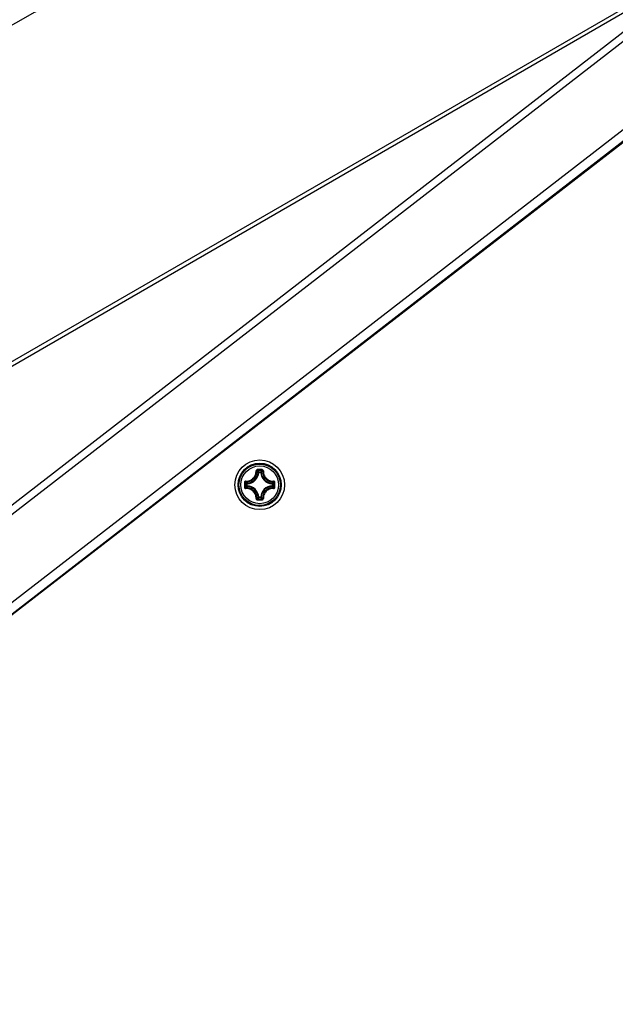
# Model space of a CAD drawing. Header units: millimetres. Extents: x 0 to 420, y 0 to 297.
# Tile 155 of 256: x 144 to 153, y 164 to 180. Entities that reach past the tile are written whole.
import ezdxf

# ---------------------------------------------------------------- set-up
doc = ezdxf.new("R2010")
doc.units = ezdxf.units.MM
doc.header["$LTSCALE"] = 23.1
doc.layers.get('0').update_dxf_attribs({"linetype": 'CONTINUOUS'})
doc.layers.add('02___PRT_ALL_AXES', color=7, linetype='CONTINUOUS')
doc.layers.add('DIM_PILOTEES', color=7, linetype='CONTINUOUS')
doc.styles.get("Standard").update_dxf_attribs({"font": 'txt', "width": 0.7})
doc.dimstyles.new('DIMSTYLE_1', dxfattribs={"dimtxt": 2.5, "dimasz": 3.5, "dimexe": 2, "dimexo": 0, "dimtad": 1, "dimdec": 0, "dimlfac": 10, "dimdsep": 46, "dimtxsty": 'Standard', "dimblk": '_FILLED', "dimblk1": '_FILLED', "dimblk2": '_FILLED', "dimcen": 0.09, "dimazin": 2, "dimtp": 1.2, "dimtm": 1.2, "dimtfac": 1, "dimtdec": 0, "dimtofl": 0, "dimtmove": 0, "dimatfit": 3, "dimldrblk": '_FILLED', "dimfxl": 0, "dimtolj": 1, "dimarcsym": 0})

# ---------------------------------------------------------------- blocks, each defined once
blk = doc.blocks.new('_FILLED')
at = {"color": 0, "linetype": 'ByBlock'}
blk.add_solid([(0, 0), (-1, 0.1429), (-1, -0.1429)], dxfattribs=at)
blk = doc.blocks.new('*D4')
at = {"layer": 'DIM_PILOTEES', "color": 2, "linetype": 'Continuous'}
for p, q in [((169.825, 234.122), (190.886, 234.122)), ((188.886, 234.122), (188.886, 181.785)), ((188.886, 129.447), (188.886, 181.785)), ((149.276, 129.447), (190.886, 129.447))]:
    blk.add_line(p, q, dxfattribs=at)
at = {"layer": 'DIM_PILOTEES', "color": 2, "linetype": 'Continuous', "xscale": 3.5, "yscale": 3.5, "zscale": 3.5}
for p, rotation in [((188.886, 234.122), 90), ((188.886, 129.447), 270)]:
    blk.add_blockref('_FILLED', p, dxfattribs=dict(at, rotation=rotation))
at = {"layer": 'DIM_PILOTEES', "color": 2, "linetype": 'Continuous', "insert": (185.761, 188.847), "char_height": 2.5, "width": 10.98214, "attachment_point": 2, "rotation": 90, "line_spacing_factor": 0.9}
blk.add_mtext('{\\ftxt;\\W0.0001;\\H0.0001;\\~}{\\ftxt;\\W2.9285714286;\\H2.5; }{\\ftxt;\\W0.0001;\\H0.0001;\\~}', dxfattribs=at)

msp = doc.modelspace()

# ---------------------------------------------------------------- linework, layer by layer
at = {"color": 7, "linetype": 'Continuous'}
for p, q in [((164.5252, 186.9846), (137.4595, 166.0922)), ((137.135, 171.1665), (156.0471, 182.0854)), ((137.2272, 167.525), (156.0501, 182.0803)), ((137.141, 171.0927), (154.7324, 181.2491)), ((137.1547, 167.6188), (154.7423, 181.2189)), ((137.4738, 166.2988), (156.7363, 181.1941)), ((137.565, 166.1809), (156.8276, 181.0762)), ((147.4871, 173.0572), (147.4772, 173.0577)), ((147.4871, 173.0672), (147.5195, 173.0672)), ((147.4871, 173.0572), (147.4871, 173.0672)), ((147.4872, 173.0572), (147.5195, 173.0572)), ((147.5195, 173.0572), (147.5195, 173.0672)), ((147.5195, 173.0572), (147.5295, 173.0577)), ((147.3023, 172.8724), (147.2924, 172.8724)), ((147.2924, 172.84), (147.2924, 172.8724)), ((147.3023, 172.84), (147.2924, 172.84)), ((147.3023, 172.8724), (147.3019, 172.8824)), ((147.3023, 172.84), (147.3019, 172.8301)), ((147.3023, 172.8401), (147.3023, 172.8724)), ((147.7043, 172.8724), (147.7048, 172.8824)), ((147.7043, 172.8724), (147.7143, 172.8724)), ((147.7043, 172.8724), (147.7043, 172.8401)), ((147.7043, 172.84), (147.7143, 172.84)), ((147.7043, 172.84), (147.7048, 172.8301)), ((147.7143, 172.8724), (147.7143, 172.84)), ((147.4871, 172.6552), (147.4772, 172.6548)), ((147.4871, 172.6552), (147.4871, 172.6453)), ((147.5195, 172.6453), (147.4871, 172.6453)), ((147.5195, 172.6552), (147.4872, 172.6552)), ((147.5195, 172.6552), (147.5295, 172.6548)), ((147.5195, 172.6552), (147.5195, 172.6453))]:
    msp.add_line(p, q, dxfattribs=at)
for radius in [0.4, 0.3482, 0.3481, 0.3338, 0.304]:
    msp.add_circle((147.5033, 172.8562), radius, dxfattribs=at)
for centre, radius, start, end in [((124.1252, 214.622), 39.45, 283.22162, 316.89497), ((147.504, 161.6846), 11.4164, 89.81044, 90.19678), ((147.5033, 161.7676), 11.3214, 89.80689, 90.19321), ((147.1092, 172.7067), 0.5222, 43.64832, 47.03641), ((147.8974, 172.7068), 0.5222, 132.96337, 136.35171), ((147.2933, 173.0662), 0.1841, 272.6606, 357.33932), ((147.2933, 173.0662), 0.194, 272.65943, 357.34057), ((147.7133, 173.0662), 0.194, 182.65941, 267.34055), ((147.7133, 173.0662), 0.1841, 182.66067, 267.33932), ((158.6748, 172.8563), 11.4162, 179.80704, 180.0002), ((158.6748, 172.8562), 11.4162, 179.99975, 180.1929), ((158.5921, 172.8562), 11.3215, 179.80685, 180.19315), ((147.6527, 173.2502), 0.522, 222.96287, 226.35218), ((147.6527, 172.4623), 0.5221, 133.64789, 137.03688), ((147.2933, 172.6462), 0.1841, 2.6606, 87.33939), ((147.2933, 172.6462), 0.194, 2.65944, 87.34057), ((147.7133, 172.6462), 0.194, 92.65924, 177.34041), ((147.7133, 172.6462), 0.1841, 92.66067, 177.33932), ((147.3538, 173.2503), 0.5222, 313.64832, 317.0364), ((147.3538, 172.4622), 0.5222, 42.96338, 46.35171), ((136.4145, 172.8562), 11.3215, 359.80685, 0.19315), ((136.3318, 172.8563), 11.4162, 359.99975, 0.1929), ((136.3318, 172.8562), 11.4162, 359.80704, 0.0002), ((147.504, 184.0279), 11.4164, 269.8032, 270.18954), ((147.1094, 173.0056), 0.522, 312.96286, 316.35218), ((147.5033, 183.9449), 11.3214, 269.80679, 270.19311), ((147.8974, 173.0057), 0.5222, 223.64833, 227.03641)]:
    msp.add_arc(centre, radius, start, end, dxfattribs=at)
for points, knots in [([(147.4648, 173.1009), (147.4594, 173.1008), (147.4482, 173.0962), (147.4441, 173.0848), (147.4444, 173.0794)], [0, 0, 0, 0, 0.5030547, 1, 1, 1, 1]), ([(147.4651, 173.0889), (147.4625, 173.0889), (147.4569, 173.0867), (147.4547, 173.0811), (147.4548, 173.0785)], [0, 0, 0, 0, 0.5063564, 1, 1, 1, 1]), ([(147.4648, 173.1009), (147.4648, 173.0982), (147.4648, 173.0946), (147.465, 173.0907), (147.465, 173.0893), (147.4651, 173.0889)], [0, 0, 0, 0, 0.6615052, 0.8927289, 1, 1, 1, 1]), ([(147.5418, 173.1009), (147.5418, 173.0982), (147.5419, 173.0946), (147.5416, 173.0907), (147.5416, 173.0893), (147.5415, 173.0889)], [0, 0, 0, 0, 0.661448, 0.89268, 1, 1, 1, 1]), ([(147.5518, 173.0785), (147.5519, 173.0811), (147.5497, 173.0867), (147.5442, 173.0889), (147.5415, 173.0889)], [0, 0, 0, 0, 0.4936334, 1, 1, 1, 1]), ([(147.5622, 173.0794), (147.5625, 173.0848), (147.5584, 173.0962), (147.5472, 173.1009), (147.5418, 173.1009)], [0, 0, 0, 0, 0.4969442, 1, 1, 1, 1]), ([(147.2801, 172.9151), (147.3017, 172.9139), (147.346, 172.9208), (147.4023, 172.9573), (147.4388, 173.0135), (147.4456, 173.0579), (147.4444, 173.0794)], [0, 0, 0, 0, 0.2488342, 0.500002, 0.7511665, 1, 1, 1, 1]), ([(147.281, 172.9047), (147.3038, 172.9034), (147.3508, 172.9106), (147.4104, 172.9492), (147.449, 173.0087), (147.4562, 173.0557), (147.4548, 173.0785)], [0, 0, 0, 0, 0.2489804, 0.5000021, 0.7510204, 1, 1, 1, 1]), ([(147.4444, 173.0796), (147.4468, 173.0798), (147.4499, 173.0798), (147.4533, 173.0793), (147.4546, 173.0789), (147.4548, 173.0785)], [0, 0, 0, 0, 0.6545851, 0.8795181, 1, 1, 1, 1]), ([(147.4772, 173.0577), (147.4754, 173.0595), (147.4681, 173.0666), (147.4606, 173.0735), (147.4548, 173.0785)], [0, 0, 0, 0, 0.2451287, 1, 1, 1, 1]), ([(147.5295, 173.0577), (147.5312, 173.0595), (147.5385, 173.0666), (147.546, 173.0735), (147.5518, 173.0785)], [0, 0, 0, 0, 0.2451275, 1, 1, 1, 1]), ([(147.5518, 173.0785), (147.5505, 173.0557), (147.5576, 173.0087), (147.5962, 172.9492), (147.6558, 172.9106), (147.7028, 172.9034), (147.7256, 172.9047)], [0, 0, 0, 0, 0.2489812, 0.4999969, 0.7510186, 1, 1, 1, 1]), ([(147.5622, 173.0796), (147.5599, 173.0798), (147.5567, 173.0798), (147.5533, 173.0793), (147.552, 173.0789), (147.5518, 173.0785)], [0, 0, 0, 0, 0.6546352, 0.8795639, 1, 1, 1, 1]), ([(147.5622, 173.0794), (147.561, 173.0579), (147.5678, 173.0135), (147.6043, 172.9573), (147.6606, 172.9208), (147.705, 172.9139), (147.7265, 172.9151)], [0, 0, 0, 0, 0.2488362, 0.4999983, 0.7511665, 1, 1, 1, 1]), ([(147.2801, 172.9151), (147.2748, 172.9154), (147.2633, 172.9113), (147.2587, 172.9001), (147.2587, 172.8947)], [0, 0, 0, 0, 0.4969296, 1, 1, 1, 1]), ([(147.2587, 172.8947), (147.2613, 172.8947), (147.2649, 172.8948), (147.2689, 172.8945), (147.2703, 172.8945), (147.2707, 172.8944)], [0, 0, 0, 0, 0.6614743, 0.8927027, 1, 1, 1, 1]), ([(147.2587, 172.8178), (147.2613, 172.8177), (147.2649, 172.8177), (147.2689, 172.818), (147.2703, 172.8179), (147.2707, 172.8181)], [0, 0, 0, 0, 0.6615051, 0.8927291, 1, 1, 1, 1]), ([(147.2587, 172.8178), (147.2587, 172.8124), (147.2633, 172.8011), (147.2748, 172.797), (147.2801, 172.7973)], [0, 0, 0, 0, 0.5030512, 1, 1, 1, 1]), ([(147.281, 172.9047), (147.2784, 172.9048), (147.2728, 172.9026), (147.2707, 172.8971), (147.2707, 172.8944)], [0, 0, 0, 0, 0.4936422, 1, 1, 1, 1]), ([(147.2707, 172.8181), (147.2707, 172.8154), (147.2728, 172.8098), (147.2784, 172.8077), (147.281, 172.8078)], [0, 0, 0, 0, 0.5063605, 1, 1, 1, 1]), ([(147.2799, 172.9151), (147.2798, 172.9128), (147.2797, 172.9096), (147.2803, 172.9062), (147.2807, 172.9049), (147.281, 172.9047)], [0, 0, 0, 0, 0.6546352, 0.8795637, 1, 1, 1, 1]), ([(147.2799, 172.7974), (147.2798, 172.7997), (147.2797, 172.8029), (147.2803, 172.8062), (147.2807, 172.8075), (147.281, 172.8078)], [0, 0, 0, 0, 0.6545981, 0.8795287, 1, 1, 1, 1]), ([(147.4444, 172.633), (147.4456, 172.6546), (147.4388, 172.699), (147.4023, 172.7552), (147.346, 172.7917), (147.3017, 172.7986), (147.2801, 172.7973)], [0, 0, 0, 0, 0.2488362, 0.4999983, 0.7511665, 1, 1, 1, 1]), ([(147.3019, 172.8824), (147.3001, 172.8841), (147.293, 172.8914), (147.2861, 172.8989), (147.281, 172.9047)], [0, 0, 0, 0, 0.245124, 1, 1, 1, 1]), ([(147.3019, 172.8301), (147.3001, 172.8283), (147.293, 172.8211), (147.2861, 172.8136), (147.281, 172.8078)], [0, 0, 0, 0, 0.2451256, 1, 1, 1, 1]), ([(147.4548, 172.6339), (147.4562, 172.6568), (147.449, 172.7037), (147.4104, 172.7633), (147.3508, 172.8019), (147.3038, 172.8091), (147.281, 172.8078)], [0, 0, 0, 0, 0.2489812, 0.4999969, 0.7510186, 1, 1, 1, 1]), ([(147.2924, 172.84), (147.2924, 172.8376), (147.2944, 172.8325), (147.2994, 172.8302), (147.3019, 172.8301)], [0, 0, 0, 0, 0.4999791, 1, 1, 1, 1]), ([(147.7256, 172.8078), (147.7028, 172.8091), (147.6558, 172.8019), (147.5962, 172.7633), (147.5576, 172.7037), (147.5505, 172.6568), (147.5518, 172.6339)], [0, 0, 0, 0, 0.2489801, 0.5000019, 0.7510202, 1, 1, 1, 1]), ([(147.7265, 172.7973), (147.705, 172.7986), (147.6606, 172.7917), (147.6043, 172.7552), (147.5678, 172.699), (147.561, 172.6546), (147.5622, 172.633)], [0, 0, 0, 0, 0.2488323, 0.5000004, 0.7511649, 1, 1, 1, 1]), ([(147.7048, 172.8824), (147.7065, 172.8841), (147.7137, 172.8914), (147.7206, 172.8989), (147.7256, 172.9047)], [0, 0, 0, 0, 0.2451287, 1, 1, 1, 1]), ([(147.7143, 172.8724), (147.7142, 172.8749), (147.7122, 172.88), (147.7072, 172.8822), (147.7048, 172.8824)], [0, 0, 0, 0, 0.4999791, 1, 1, 1, 1]), ([(147.7048, 172.8301), (147.7072, 172.8302), (147.7122, 172.8325), (147.7142, 172.8376), (147.7143, 172.84)], [0, 0, 0, 0, 0.5000209, 1, 1, 1, 1]), ([(147.7048, 172.8301), (147.7065, 172.8283), (147.7137, 172.8211), (147.7206, 172.8136), (147.7256, 172.8078)], [0, 0, 0, 0, 0.2451275, 1, 1, 1, 1]), ([(147.7267, 172.9151), (147.7269, 172.9128), (147.7269, 172.9096), (147.7264, 172.9062), (147.726, 172.9049), (147.7256, 172.9047)], [0, 0, 0, 0, 0.6545981, 0.8795287, 1, 1, 1, 1]), ([(147.736, 172.8944), (147.736, 172.8971), (147.7338, 172.9026), (147.7282, 172.9048), (147.7256, 172.9047)], [0, 0, 0, 0, 0.5063605, 1, 1, 1, 1]), ([(147.7256, 172.8078), (147.7282, 172.8077), (147.7338, 172.8098), (147.736, 172.8154), (147.736, 172.8181)], [0, 0, 0, 0, 0.493642, 1, 1, 1, 1]), ([(147.7267, 172.7974), (147.7269, 172.7997), (147.7269, 172.8029), (147.7264, 172.8062), (147.726, 172.8075), (147.7256, 172.8078)], [0, 0, 0, 0, 0.6546341, 0.8795629, 1, 1, 1, 1]), ([(147.7479, 172.8947), (147.7479, 172.9001), (147.7433, 172.9113), (147.7318, 172.9154), (147.7265, 172.9151)], [0, 0, 0, 0, 0.5030512, 1, 1, 1, 1]), ([(147.7265, 172.7973), (147.7318, 172.797), (147.7433, 172.8011), (147.7479, 172.8124), (147.7479, 172.8178)], [0, 0, 0, 0, 0.496947, 1, 1, 1, 1]), ([(147.7479, 172.8947), (147.7453, 172.8947), (147.7417, 172.8948), (147.7377, 172.8945), (147.7364, 172.8945), (147.736, 172.8944)], [0, 0, 0, 0, 0.6615051, 0.8927291, 1, 1, 1, 1]), ([(147.7479, 172.8178), (147.7453, 172.8177), (147.7417, 172.8177), (147.7377, 172.818), (147.7364, 172.8179), (147.736, 172.8181)], [0, 0, 0, 0, 0.6614811, 0.8927085, 1, 1, 1, 1]), ([(147.4444, 172.633), (147.4441, 172.6277), (147.4482, 172.6163), (147.4594, 172.6116), (147.4648, 172.6116)], [0, 0, 0, 0, 0.4969656, 1, 1, 1, 1]), ([(147.4444, 172.6328), (147.4468, 172.6327), (147.4499, 172.6326), (147.4533, 172.6332), (147.4546, 172.6336), (147.4548, 172.6339)], [0, 0, 0, 0, 0.6546352, 0.8795639, 1, 1, 1, 1]), ([(147.4548, 172.6339), (147.4547, 172.6313), (147.4569, 172.6257), (147.4625, 172.6236), (147.4651, 172.6236)], [0, 0, 0, 0, 0.4936334, 1, 1, 1, 1]), ([(147.4772, 172.6548), (147.4754, 172.653), (147.4681, 172.6459), (147.4606, 172.639), (147.4548, 172.6339)], [0, 0, 0, 0, 0.245124, 1, 1, 1, 1]), ([(147.4648, 172.6116), (147.4648, 172.6143), (147.4648, 172.6178), (147.465, 172.6218), (147.465, 172.6232), (147.4651, 172.6236)], [0, 0, 0, 0, 0.661448, 0.89268, 1, 1, 1, 1]), ([(147.5195, 172.6453), (147.522, 172.6453), (147.5271, 172.6473), (147.5293, 172.6523), (147.5295, 172.6548)], [0, 0, 0, 0, 0.4999791, 1, 1, 1, 1]), ([(147.5295, 172.6548), (147.5312, 172.653), (147.5385, 172.6459), (147.546, 172.639), (147.5518, 172.6339)], [0, 0, 0, 0, 0.2451287, 1, 1, 1, 1]), ([(147.5415, 172.6236), (147.5442, 172.6236), (147.5497, 172.6257), (147.5519, 172.6313), (147.5518, 172.6339)], [0, 0, 0, 0, 0.5063566, 1, 1, 1, 1]), ([(147.5418, 172.6116), (147.5418, 172.6143), (147.5418, 172.6178), (147.5416, 172.6218), (147.5416, 172.6232), (147.5415, 172.6236)], [0, 0, 0, 0, 0.6615052, 0.8927289, 1, 1, 1, 1]), ([(147.5418, 172.6116), (147.5472, 172.6116), (147.5584, 172.6163), (147.5625, 172.6277), (147.5622, 172.633)], [0, 0, 0, 0, 0.5030873, 1, 1, 1, 1]), ([(147.5622, 172.6328), (147.5599, 172.6327), (147.5567, 172.6326), (147.5533, 172.6332), (147.552, 172.6336), (147.5518, 172.6339)], [0, 0, 0, 0, 0.6545308, 0.8794748, 1, 1, 1, 1])]:
    msp.add_open_spline(points, degree=3, knots=knots, dxfattribs=at)
for points in [[(147.4871, 173.0672), (147.4846, 173.0672), (147.4796, 173.0651), (147.4773, 173.0602), (147.4772, 173.0577)], [(147.5295, 173.0577), (147.5293, 173.0602), (147.5271, 173.0651), (147.522, 173.0672), (147.5195, 173.0672)], [(147.3019, 172.8824), (147.2994, 172.8822), (147.2944, 172.88), (147.2924, 172.8749), (147.2924, 172.8724)], [(147.4772, 172.6548), (147.4773, 172.6523), (147.4796, 172.6473), (147.4846, 172.6453), (147.4871, 172.6453)]]:
    msp.add_open_spline(points, degree=3, dxfattribs=at)
at = {"layer": '02___PRT_ALL_AXES', "color": 7, "linetype": 'Continuous'}
msp.add_arc((124.1252, 214.622), 37.75, 283.04935, 316.95429, dxfattribs=at)

# ---------------------------------------------------------------- dimensions: what is measured, and where the dimension line sits
at = {"layer": 'DIM_PILOTEES', "color": 2, "linetype": 'Continuous'}
dim = msp.add_linear_dim(base=(188.8855, 129.4471), p1=(169.8252, 234.122), p2=(149.276, 129.4471), angle=270, text='{\\ftxt;\\W0.0001;\\H0.0001;\\~}{\\ftxt;\\W2.9285714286;\\H2.5; }{\\ftxt;\\W0.0001;\\H0.0001;\\~}', dimstyle='DIMSTYLE_1', dxfattribs=at)
dim.commit()
dim.dimension.update_dxf_attribs({"geometry": '*D4', "text_midpoint": (188.8855, 188.4897), "dimtype": 160})

doc.saveas('drawing.dxf')
